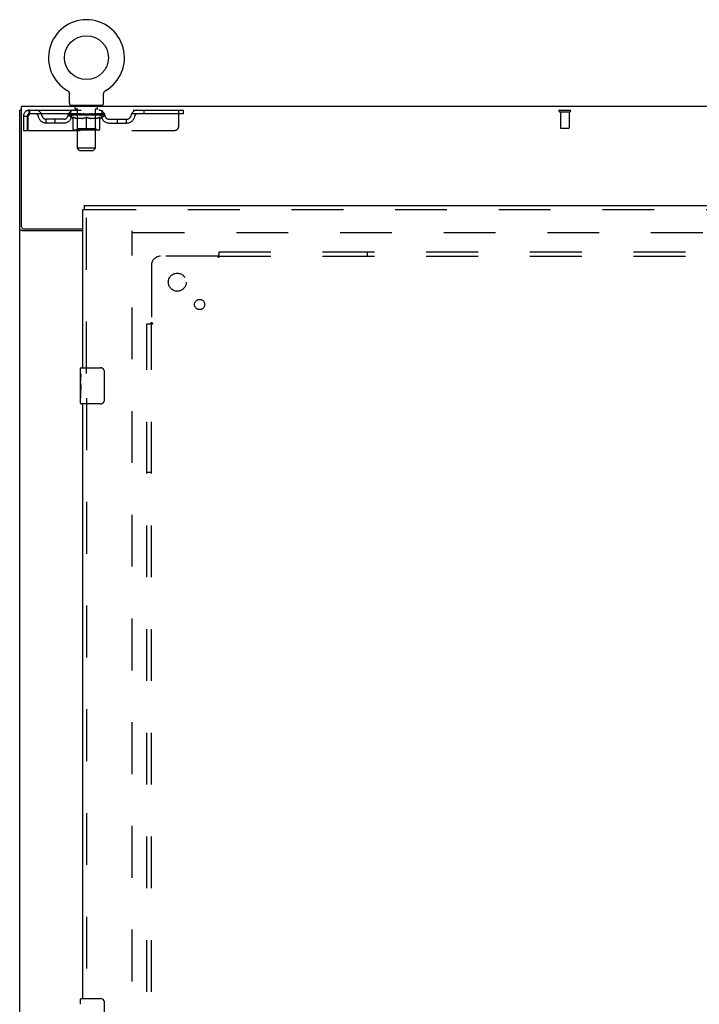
# Model space of a CAD drawing. Header units: inches. Extents: x 0 to 262, y 0 to 169.
# Tile 11 of 74: x 48 to 67, y 96 to 124. Entities that reach past the tile are written whole.
import ezdxf

# ---------------------------------------------------------------- set-up
doc = ezdxf.new("R2010")
doc.units = ezdxf.units.IN
doc.header["$LTSCALE"] = 14.384615
doc.header["$MEASUREMENT"] = 0
doc.linetypes.add('HIDDEN', pattern=[0.2, 0.1, -0.1])
doc.layers.get('0').update_dxf_attribs({"linetype": 'CONTINUOUS'})
for name, color, linetype in [('DEFAULT_2', 8, 'HIDDEN'), ('LEFTHAND_DOOR_ASSEMBLY', 7, 'CONTINUOUS'), ('SUBPANEL', 7, 'CONTINUOUS')]:
    doc.layers.add(name, color=color, linetype=linetype)

msp = doc.modelspace()

# ---------------------------------------------------------------- linework, layer by layer
at = {"color": 7, "linetype": 'Continuous'}
for p, q in [((49.548, 121.805), (49.548, 121.805)), ((49.548, 121.805), (49.551, 121.803)), ((49.551, 121.803), (49.553, 121.801)), ((49.553, 121.801), (49.555, 121.8)), ((49.555, 121.8), (49.559, 121.798)), ((49.558, 121.798), (49.562, 121.795)), ((49.562, 121.795), (49.565, 121.792)), ((49.565, 121.792), (49.569, 121.789)), ((49.569, 121.789), (49.572, 121.786)), ((49.572, 121.786), (49.575, 121.783)), ((49.575, 121.783), (49.578, 121.78)), ((49.578, 121.78), (49.58, 121.777)), ((49.58, 121.777), (49.583, 121.773)), ((49.583, 121.773), (49.586, 121.77)), ((49.586, 121.77), (49.588, 121.766)), ((49.588, 121.766), (49.591, 121.763)), ((49.591, 121.763), (49.593, 121.759)), ((49.593, 121.759), (49.595, 121.755)), ((49.595, 121.755), (49.597, 121.751)), ((49.597, 121.751), (49.599, 121.747)), ((49.599, 121.747), (49.6, 121.743)), ((49.6, 121.743), (49.602, 121.739)), ((49.602, 121.739), (49.603, 121.735)), ((49.603, 121.735), (49.604, 121.731)), ((49.609, 121.448), (49.609, 121.697)), ((50.559, 121.697), (50.559, 121.701)), ((50.559, 121.448), (50.559, 121.697)), ((50.563, 121.727), (50.564, 121.731)), ((50.564, 121.731), (50.565, 121.735)), ((50.565, 121.735), (50.566, 121.739)), ((50.566, 121.739), (50.568, 121.743)), ((50.568, 121.743), (50.57, 121.747)), ((50.569, 121.747), (50.571, 121.751)), ((50.571, 121.751), (50.573, 121.755)), ((50.573, 121.755), (50.575, 121.759)), ((50.575, 121.759), (50.578, 121.763)), ((50.578, 121.763), (50.58, 121.766)), ((50.58, 121.766), (50.582, 121.77)), ((50.582, 121.77), (50.585, 121.773)), ((50.585, 121.773), (50.588, 121.777)), ((50.588, 121.777), (50.59, 121.78)), ((50.59, 121.78), (50.593, 121.783)), ((50.593, 121.783), (50.596, 121.786)), ((50.596, 121.786), (50.6, 121.789)), ((50.6, 121.789), (50.603, 121.792)), ((50.603, 121.792), (50.606, 121.795)), ((50.606, 121.795), (50.61, 121.798)), ((50.61, 121.798), (50.613, 121.8)), ((50.613, 121.8), (50.615, 121.801)), ((50.613, 121.8), (50.615, 121.801)), ((50.615, 121.801), (50.617, 121.803)), ((50.617, 121.803), (50.62, 121.805)), ((50.62, 121.805), (50.62, 121.805)), ((49.647, 121.388), (49.647, 121.358)), ((50.522, 121.388), (49.647, 121.388)), ((50.522, 121.388), (50.522, 121.358)), ((48.282, 121.254), (48.23, 121.254))]:
    msp.add_line(p, q, dxfattribs=at)
at = {"color": 3, "linetype": 'Continuous'}
for p, q in [((48.282, 118.022), (48.282, 121.358)), ((125.928, 121.358), (48.282, 121.358)), ((48.23, 53.462), (48.23, 121.254)), ((49.98, 117.91), (48.3, 117.91)), ((48.342, 117.962), (49.98, 117.962))]:
    msp.add_line(p, q, dxfattribs=at)
at = {"color": 7, "linetype": 'Continuous'}
for points in [[(49.604, 121.731), (49.606, 121.727), (49.606, 121.723), (49.607, 121.718), (49.608, 121.714), (49.608, 121.71), (49.609, 121.705), (49.609, 121.701), (49.609, 121.697)], [(49.609, 121.705), (49.609, 121.701), (49.609, 121.697)], [(50.559, 121.701), (50.559, 121.705), (50.56, 121.71), (50.56, 121.714), (50.561, 121.718), (50.562, 121.723), (50.563, 121.727)], [(50.559, 121.701), (50.559, 121.705), (50.56, 121.71), (50.56, 121.714), (50.561, 121.718)]]:
    msp.add_lwpolyline(points, dxfattribs=at)
at = {"color": 3, "linetype": 'Continuous'}
msp.add_lwpolyline([(48.3, 117.91), (48.298, 117.912), (48.295, 117.913), (48.293, 117.915), (48.289, 117.916), (48.286, 117.918), (48.282, 117.919), (48.278, 117.921), (48.274, 117.922), (48.27, 117.923), (48.266, 117.925), (48.262, 117.926), (48.258, 117.927), (48.254, 117.929), (48.251, 117.93), (48.248, 117.932), (48.245, 117.933), (48.242, 117.935), (48.239, 117.936), (48.237, 117.938), (48.235, 117.94), (48.234, 117.941), (48.232, 117.943), (48.231, 117.945), (48.231, 117.947), (48.23, 117.949), (48.23, 117.951)], dxfattribs=at)
at = {"color": 7, "linetype": 'Continuous'}
msp.add_circle((50.084, 122.712), 0.609, dxfattribs=at)
for centre, radius, start, end in [((50.084, 122.712), 1.054, 300.3993, 239.6007), ((49.669, 121.448), 0.06, 180, 270), ((50.499, 121.448), 0.06, 270, 360)]:
    msp.add_arc(centre, radius, start, end, dxfattribs=at)
at = {"color": 3, "linetype": 'Continuous'}
msp.add_arc((48.342, 118.022), 0.06, 180, 270, dxfattribs=at)
at = {"layer": 'DEFAULT_2', "color": 8, "linetype": 'HIDDEN'}
for p, q in [((49.548, 121.805), (49.548, 121.805)), ((49.553, 121.801), (49.555, 121.8)), ((50.62, 121.805), (50.62, 121.805)), ((49.739, 121.388), (49.739, 121.358)), ((49.774, 121.298), (49.774, 121.378)), ((50.394, 121.298), (50.394, 121.378)), ((50.429, 121.388), (50.429, 121.358)), ((48.334, 121.087), (48.334, 120.692)), ((48.334, 121.087), (48.438, 121.087)), ((48.438, 121.087), (48.438, 120.692)), ((48.468, 120.692), (48.468, 121.087)), ((48.501, 121.254), (48.501, 121.15)), ((48.501, 121.254), (52.772, 121.254)), ((52.772, 121.15), (48.501, 121.15)), ((49.578, 121.113), (49.578, 121.15)), ((49.705, 121.024), (49.578, 121.113)), ((50.59, 121.113), (49.578, 121.113)), ((49.586, 121.145), (49.586, 121.15)), ((49.592, 121.142), (49.592, 121.145)), ((49.592, 121.142), (50.576, 121.142)), ((49.6, 121.142), (49.6, 121.145)), ((49.6, 121.142), (49.6, 121.145)), ((49.608, 121.145), (49.608, 121.15)), ((49.621, 121.142), (49.621, 121.145)), ((49.623, 121.142), (49.623, 121.145)), ((49.646, 121.145), (49.646, 121.15)), ((49.647, 121.15), (49.647, 121.254)), ((49.657, 121.142), (49.657, 121.145)), ((49.659, 121.142), (49.659, 121.145)), ((49.823, 121.145), (49.662, 121.145)), ((49.696, 121.145), (49.696, 121.15)), ((49.697, 121.142), (49.697, 121.145)), ((49.698, 121.142), (49.698, 121.145)), ((49.7, 121.142), (49.7, 121.145)), ((49.705, 121.024), (49.714, 121.024)), ((49.706, 121.142), (49.706, 121.145)), ((49.706, 121.142), (49.706, 121.145)), ((49.709, 121.142), (49.709, 121.145)), ((49.712, 121.142), (49.712, 121.145)), ((49.714, 120.733), (49.714, 121.058)), ((49.715, 121.142), (49.715, 121.145)), ((49.726, 121.142), (49.726, 121.145)), ((49.741, 121.142), (49.741, 121.147)), ((49.741, 121.142), (49.741, 121.145)), ((49.757, 121.142), (49.757, 121.145)), ((49.759, 121.145), (49.759, 121.15)), ((49.766, 121.142), (49.766, 121.145)), ((49.77, 121.142), (49.77, 121.145)), ((49.777, 121.142), (49.777, 121.145)), ((49.843, 121.288), (49.784, 121.288)), ((49.786, 121.142), (49.786, 121.148)), ((49.799, 121.142), (49.799, 121.145)), ((49.801, 121.142), (49.801, 121.145)), ((49.823, 121.142), (49.823, 121.145)), ((49.876, 121.145), (49.827, 121.145)), ((49.971, 121.024), (49.827, 121.024)), ((49.831, 121.145), (49.831, 121.15)), ((49.834, 120.736), (49.834, 121.11)), ((49.835, 120.198), (49.835, 121.278)), ((49.836, 121.142), (49.836, 121.145)), ((49.84, 121.142), (49.84, 121.145)), ((49.845, 121.142), (49.845, 121.149)), ((49.848, 121.142), (49.848, 121.145)), ((49.857, 121.142), (49.857, 121.145)), ((49.876, 121.142), (49.876, 121.145)), ((49.936, 121.145), (49.889, 121.145)), ((49.905, 121.142), (49.905, 121.145)), ((49.911, 121.145), (49.911, 121.15)), ((49.914, 121.142), (49.914, 121.145)), ((49.916, 121.142), (49.916, 121.15)), ((49.918, 121.142), (49.918, 121.145)), ((49.924, 121.142), (49.924, 121.145)), ((49.936, 121.142), (49.936, 121.145)), ((50, 121.145), (49.957, 121.145)), ((49.967, 121.142), (49.967, 121.145)), ((49.993, 121.145), (50.084, 121.15)), ((49.996, 121.145), (49.996, 121.15)), ((49.997, 121.15), (49.996, 121.15)), ((49.997, 121.145), (49.997, 121.15)), ((49.997, 121.142), (49.997, 121.145)), ((50, 121.142), (50, 121.145)), ((50.001, 121.142), (50.001, 121.145)), ((50.001, 121.142), (50.001, 121.145)), ((50.067, 121.145), (50.029, 121.145)), ((50.033, 121.142), (50.033, 121.145)), ((50.067, 121.142), (50.067, 121.145)), ((50.082, 121.145), (50.082, 121.145)), ((50.082, 121.142), (50.082, 121.145)), ((50.082, 121.142), (50.082, 121.145)), ((50.084, 121.145), (50.084, 121.15)), ((50.084, 120.704), (50.084, 121.059)), ((50.086, 121.142), (50.086, 121.145)), ((50.086, 121.142), (50.086, 121.145)), ((50.086, 121.145), (50.086, 121.145)), ((50.088, 121.145), (50.139, 121.145)), ((50.101, 121.142), (50.101, 121.145)), ((50.114, 121.145), (50.114, 121.148)), ((50.114, 121.148), (50.176, 121.145)), ((50.131, 121.145), (50.131, 121.147)), ((50.135, 121.142), (50.135, 121.145)), ((50.167, 121.142), (50.167, 121.145)), ((50.168, 121.142), (50.168, 121.145)), ((50.168, 121.142), (50.168, 121.145)), ((50.168, 121.145), (50.211, 121.145)), ((50.172, 121.145), (50.172, 121.15)), ((50.172, 121.145), (50.172, 121.15)), ((50.172, 121.15), (50.172, 121.15)), ((50.172, 121.142), (50.172, 121.145)), ((50.341, 121.024), (50.197, 121.024)), ((50.201, 121.142), (50.201, 121.145)), ((50.232, 121.142), (50.232, 121.145)), ((50.232, 121.145), (50.279, 121.145)), ((50.244, 121.142), (50.244, 121.145)), ((50.25, 121.142), (50.25, 121.145)), ((50.252, 121.142), (50.252, 121.15)), ((50.254, 121.142), (50.254, 121.145)), ((50.257, 121.145), (50.257, 121.15)), ((50.263, 121.142), (50.263, 121.145)), ((50.292, 121.142), (50.292, 121.145)), ((50.292, 121.145), (50.341, 121.145)), ((50.311, 121.142), (50.311, 121.145)), ((50.32, 121.142), (50.32, 121.145)), ((50.323, 121.142), (50.323, 121.149)), ((50.384, 121.288), (50.325, 121.288)), ((50.328, 121.142), (50.328, 121.145)), ((50.332, 121.142), (50.332, 121.145)), ((50.333, 120.198), (50.333, 121.278)), ((50.334, 120.736), (50.334, 121.11)), ((50.337, 121.145), (50.337, 121.15)), ((50.345, 121.142), (50.345, 121.145)), ((50.345, 121.145), (50.506, 121.145)), ((50.367, 121.142), (50.367, 121.145)), ((50.37, 121.142), (50.37, 121.145)), ((50.382, 121.142), (50.382, 121.148)), ((50.391, 121.142), (50.391, 121.145)), ((50.398, 121.142), (50.398, 121.145)), ((50.402, 121.142), (50.402, 121.145)), ((50.409, 121.145), (50.409, 121.15)), ((50.411, 121.142), (50.411, 121.145)), ((50.427, 121.142), (50.427, 121.147)), ((50.427, 121.142), (50.427, 121.145)), ((50.442, 121.142), (50.442, 121.145)), ((50.453, 121.142), (50.453, 121.145)), ((50.455, 120.733), (50.455, 121.058)), ((50.455, 121.024), (50.463, 121.024)), ((50.457, 121.142), (50.457, 121.145)), ((50.459, 121.142), (50.459, 121.145)), ((50.462, 121.142), (50.462, 121.145)), ((50.462, 121.142), (50.462, 121.145)), ((50.463, 121.024), (50.59, 121.113)), ((50.468, 121.142), (50.468, 121.145)), ((50.47, 121.142), (50.47, 121.145)), ((50.471, 121.142), (50.471, 121.145)), ((50.472, 121.145), (50.472, 121.15)), ((50.509, 121.142), (50.509, 121.145)), ((50.511, 121.142), (50.511, 121.145)), ((50.522, 121.15), (50.522, 121.254)), ((50.522, 121.145), (50.522, 121.15)), ((50.545, 121.142), (50.545, 121.145)), ((50.547, 121.142), (50.547, 121.145)), ((50.56, 121.145), (50.56, 121.15)), ((50.568, 121.142), (50.568, 121.145)), ((50.569, 121.142), (50.569, 121.145)), ((50.576, 121.142), (50.576, 121.145)), ((50.583, 121.145), (50.583, 121.15)), ((50.59, 121.113), (50.59, 121.15)), ((51.672, 121.254), (51.672, 121.15)), ((52.647, 120.817), (52.647, 121.254)), ((52.772, 121.254), (52.772, 121.15)), ((63.22, 121.254), (63.504, 121.254)), ((63.22, 121.211), (63.504, 121.211)), ((63.238, 121.211), (63.238, 120.764)), ((63.486, 121.211), (63.486, 120.764)), ((48.969, 120.899), (48.969, 121.003)), ((49.452, 121.003), (48.969, 121.003)), ((49.452, 120.899), (48.969, 120.899)), ((49.219, 120.899), (49.219, 121.003)), ((50.716, 121.003), (51.199, 121.003)), ((50.716, 120.899), (51.199, 120.899)), ((50.949, 120.899), (50.949, 121.003)), ((51.199, 120.899), (51.199, 121.003)), ((63.248, 120.754), (63.476, 120.754)), ((48.334, 120.692), (48.438, 120.692)), ((48.468, 120.692), (52.522, 120.692)), ((50.425, 120.704), (49.743, 120.704)), ((49.834, 120.736), (49.802, 120.704)), ((50.334, 120.736), (49.834, 120.736)), ((50.334, 120.736), (50.366, 120.704)), ((49.895, 120.138), (49.835, 120.198)), ((50.333, 120.198), (49.835, 120.198)), ((49.895, 120.138), (50.273, 120.138)), ((50.273, 120.138), (50.333, 120.198)), ((51.355, 56.806), (51.355, 117.91)), ((51.369, 117.858), (85.459, 117.858))]:
    msp.add_line(p, q, dxfattribs=at)
for points in [[(48.501, 121.254), (48.499, 121.253), (48.496, 121.25), (48.494, 121.245), (48.492, 121.238), (48.489, 121.229), (48.487, 121.218), (48.485, 121.205), (48.482, 121.191), (48.48, 121.176), (48.477, 121.16), (48.475, 121.142), (48.473, 121.124), (48.47, 121.106), (48.468, 121.087)], [(48.501, 121.15), (48.499, 121.15), (48.496, 121.149), (48.494, 121.147), (48.492, 121.144), (48.489, 121.14), (48.487, 121.136), (48.485, 121.132), (48.482, 121.126), (48.48, 121.121), (48.477, 121.114), (48.475, 121.108), (48.473, 121.101), (48.47, 121.094), (48.468, 121.087)], [(49.714, 121.058), (49.734, 121.05), (49.754, 121.043), (49.774, 121.037), (49.794, 121.032), (49.814, 121.027), (49.833, 121.024)], [(49.827, 121.024), (49.809, 121.027), (49.79, 121.032), (49.771, 121.037), (49.752, 121.043), (49.733, 121.05), (49.714, 121.058)], [(49.963, 121.024), (49.983, 121.027), (50.003, 121.032), (50.023, 121.037), (50.043, 121.043), (50.063, 121.051), (50.084, 121.059)], [(50.084, 121.057), (50.065, 121.05), (50.045, 121.043), (50.027, 121.037), (50.008, 121.032), (49.99, 121.027), (49.971, 121.024)], [(50.084, 121.059), (50.105, 121.051), (50.125, 121.043), (50.145, 121.037), (50.165, 121.032), (50.185, 121.027), (50.205, 121.024)], [(50.197, 121.024), (50.178, 121.027), (50.16, 121.032), (50.141, 121.037), (50.122, 121.043), (50.103, 121.05), (50.084, 121.057)], [(50.335, 121.024), (50.354, 121.027), (50.374, 121.032), (50.394, 121.037), (50.414, 121.043), (50.434, 121.05), (50.455, 121.058)], [(50.455, 121.058), (50.435, 121.05), (50.416, 121.043), (50.397, 121.037), (50.378, 121.032), (50.359, 121.027), (50.341, 121.024)]]:
    msp.add_lwpolyline(points, dxfattribs=at)
for centre, radius, start, end in [((49.764, 121.378), 0.01, 0, 90), ((49.784, 121.298), 0.01, 180, 270), ((50.384, 121.298), 0.01, 270, 360), ((50.404, 121.378), 0.01, 90, 180), ((48.501, 121.087), 0.167, 90, 180), ((48.501, 121.087), 0.063, 90, 180), ((48.68, 121.087), 0.167, 8.0716, 90), ((48.681, 121.088), 0.0625, 7.9863, 90), ((48.969, 121.128), 0.229, 187.9863, 270), ((48.969, 121.128), 0.125, 188.0716, 270), ((49.452, 121.128), 0.125, 270, 351.9284), ((49.452, 121.128), 0.229, 270, 352.0137), ((49.742, 121.087), 0.167, 90, 171.9284), ((49.741, 121.088), 0.0625, 90, 172.0137), ((49.802, 121.11), 0.0318, 0, 90), ((49.825, 121.278), 0.01, 0, 90), ((50.343, 121.278), 0.01, 90, 180), ((50.366, 121.11), 0.0318, 90, 180), ((50.427, 121.087), 0.167, 8.0716, 90), ((50.427, 121.088), 0.0625, 7.9863, 90), ((50.716, 121.128), 0.229, 187.9863, 270), ((50.716, 121.128), 0.125, 188.0716, 270), ((51.199, 121.128), 0.125, 270, 351.9284), ((51.199, 121.128), 0.229, 270, 352.0137), ((51.488, 121.087), 0.167, 90, 171.9284), ((51.487, 121.088), 0.0625, 90, 172.0137), ((63.22, 121.233), 0.0215, 90, 270), ((63.504, 121.233), 0.0215, 270, 90), ((52.522, 120.817), 0.125, 270, 360), ((63.248, 120.764), 0.01, 180, 270), ((63.476, 120.764), 0.01, 270, 360), ((49.743, 120.733), 0.0296, 180, 270), ((50.425, 120.733), 0.0296, 270, 360)]:
    msp.add_arc(centre, radius, start, end, dxfattribs=at)
for centre, major_axis, ratio, start_param, end_param in [((50.084, 121.15), (0.506, 0.005), 0.05963, 2.96643, 3.140963), ((49.562, 121.141), (0.158, 0), 0.060556, 0.430652, 1.470503), ((50.084, 121.15), (0.506, 0), 0.060556, -3.141593, -2.96706), ((49.562, 121.135), (0.158, 0.002), 0.05963, 1.376596, 1.469874), ((50.084, 121.15), (0.506, 0.011), 0.05688, 2.791345, 2.965878), ((49.543, 121.141), (0.158, 0.002), 0.05963, 0.25549, 1.295341), ((49.597, 121.141), (0.158, -0.002), 0.05963, 0.605815, 1.645666), ((50.084, 121.15), (0.506, -0.005), 0.05963, -2.96643, -2.791898), ((49.597, 121.135), (0.158, 0), 0.060556, 1.551758, 1.645036), ((49.543, 121.135), (0.158, 0.003), 0.05688, 1.20151, 1.294789), ((49.598, 121.137), (0.131, 0.001), 0.05963, 1.065228, 1.614276), ((49.582, 121.137), (0.131, 0.003), 0.05688, 0.890143, 1.43919), ((49.629, 121.137), (0.131, 0), 0.060556, 1.240391, 1.789438), ((50.084, 121.15), (0.506, 0.015), 0.052395, 2.616403, 2.790936), ((49.54, 121.141), (0.158, 0.003), 0.05688, 0.080405, 1.120256), ((49.647, 121.141), (0.158, -0.003), 0.05688, 0.7809, 1.820751), ((50.084, 121.15), (0.506, -0.011), 0.05688, -2.791345, -2.616812), ((49.647, 121.135), (0.158, -0.002), 0.05963, 1.72692, 1.820198), ((49.54, 121.135), (0.158, 0.005), 0.052395, 1.026568, 1.119847), ((49.582, 121.137), (0.131, 0.004), 0.052395, 0.715201, 1.264248), ((49.673, 121.137), (0.131, -0.001), 0.05963, 1.415553, 1.9646), ((50.084, 121.15), (0.506, 0.02), 0.046319, 2.441654, 2.616187), ((49.711, 121.141), (0.158, -0.005), 0.052395, 0.955842, 1.995693), ((49.553, 121.141), (0.158, 0.005), 0.052395, -0.094537, 0.945314), ((50.084, 121.15), (0.506, -0.015), 0.052395, -2.616403, -2.44187), ((49.711, 121.135), (0.158, -0.003), 0.05688, 1.902006, 1.995284), ((49.553, 121.135), (0.158, 0.006), 0.046319, 0.851819, 0.945098), ((49.597, 121.137), (0.131, 0.005), 0.046319, 0.540452, 1.089499), ((49.73, 121.137), (0.131, -0.003), 0.05688, 1.590638, 2.139686), ((50.084, 121.15), (0.506, 0.024), 0.038841, 2.267123, 2.441656), ((49.785, 121.141), (0.158, -0.006), 0.046319, 1.130591, 2.170442), ((49.583, 121.141), (0.158, 0.006), 0.046319, -0.269286, 0.770565), ((50.084, 121.15), (0.506, -0.02), 0.046319, -2.441654, -2.267121), ((49.785, 121.135), (0.158, -0.005), 0.052395, 2.076947, 2.170226), ((49.583, 121.135), (0.158, 0.007), 0.038841, 0.677289, 0.770567), ((49.626, 121.137), (0.131, 0.006), 0.038841, 0.365921, 0.914969), ((49.798, 121.137), (0.131, -0.004), 0.052395, 1.76558, 2.314627), ((50.084, 121.15), (0.506, 0.027), 0.030195, 2.09281, 2.267343), ((49.869, 121.141), (0.158, -0.007), 0.038841, 1.305122, 2.344973), ((49.628, 121.141), (0.158, 0.007), 0.038841, -0.443817, 0.596034), ((50.084, 121.15), (0.506, -0.024), 0.038841, -2.267123, -2.092591), ((49.869, 121.135), (0.158, -0.006), 0.046319, 2.251696, 2.344975), ((49.628, 121.135), (0.158, 0.008), 0.030195, 0.502975, 0.596254), ((49.67, 121.137), (0.131, 0.007), 0.030195, 0.191608, 0.740655), ((49.874, 121.137), (0.131, -0.005), 0.046319, 1.940329, 2.489376), ((49.687, 121.141), (0.158, 0.008), 0.030195, -0.61813, 0.421721), ((50.084, 121.15), (0.506, 0.029), 0.020645, 1.918687, 2.09322), ((49.959, 121.141), (0.158, -0.008), 0.030195, 1.479435, 2.519286), ((50.084, 121.15), (0.506, -0.027), 0.030195, -2.09281, -1.918277), ((49.959, 121.135), (0.158, -0.007), 0.038841, 2.426227, 2.519505), ((49.687, 121.135), (0.158, 0.009), 0.020645, 0.328852, 0.422131), ((49.726, 121.137), (0.131, 0.007), 0.020645, 0.017485, 0.566532), ((49.957, 121.137), (0.131, -0.006), 0.038841, 2.11486, 2.663907), ((49.757, 121.141), (0.158, 0.009), 0.020645, -0.792253, 0.247598), ((50.084, 121.15), (0.506, 0.03), 0.010478, 1.744704, 1.919237), ((50.054, 121.141), (0.158, -0.009), 0.020645, 1.653558, 2.693409), ((50.084, 121.15), (0.506, -0.029), 0.020645, -1.918687, -1.744154), ((50.054, 121.135), (0.158, -0.008), 0.030195, 2.60054, 2.693819), ((49.757, 121.135), (0.158, 0.009), 0.010478, 0.154869, 0.248148), ((49.793, 121.137), (0.131, 0.008), 0.010478, 6.126688, 6.675735), ((50.043, 121.137), (0.131, -0.007), 0.030195, 2.289173, 2.83822), ((49.838, 121.141), (0.158, 0.009), 0.010478, -0.966236, -0.000846), ((50.149, 121.141), (0.158, -0.009), 0.010478, 1.827541, 2.867392), ((50.084, 121.15), (0.506, -0.03), 0.010478, -1.744704, -1.563007), ((50.149, 121.135), (0.158, -0.009), 0.020645, 2.774664, 2.867942), ((50.131, 121.137), (0.131, -0.007), 0.020645, 2.463296, 3.012344), ((50.02, 121.141), (0.158, 0.009), 0.010478, 0.274201, 1.314052), ((49.951, 121.137), (0.131, 0.008), 0.010478, -0.000483, 0.504314), ((49.926, 121.135), (0.158, 0.009), 0.010478, 0.099668, 0.192946), ((50.084, 121.15), (0.506, 0.03), 0.010478, -1.571421, -1.396888), ((50.242, 121.135), (0.158, -0.009), 0.010478, 2.74231, 2.948646), ((50.217, 121.137), (0.131, -0.008), 0.010478, 2.637279, 3.14189), ((50.115, 121.141), (0.158, 0.009), 0.020645, 0.448184, 1.488034), ((50.037, 121.137), (0.131, 0.007), 0.020645, 0.129249, 0.678296), ((50.02, 121.135), (0.158, 0.009), 0.020645, 0.273651, 0.366929), ((50.084, 121.15), (0.506, 0.029), 0.020645, -1.397439, -1.222906), ((50.33, 121.141), (0.158, -0.009), 0.010478, -3.140747, -2.175357), ((50.084, 121.15), (0.506, -0.03), 0.010478, 1.222355, 1.396888), ((50.209, 121.141), (0.158, 0.008), 0.030195, 0.622307, 1.662158), ((50.125, 121.137), (0.131, 0.007), 0.030195, 0.303372, 0.852419), ((50.376, 121.137), (0.131, -0.008), 0.010478, 2.749043, 3.29809), ((50.411, 121.141), (0.158, -0.009), 0.020645, 2.893995, 3.933846), ((50.115, 121.135), (0.158, 0.008), 0.030195, 0.447774, 0.541052), ((50.411, 121.135), (0.158, -0.009), 0.010478, 2.893445, 2.986723), ((50.084, 121.15), (0.506, 0.027), 0.030195, -1.223315, -1.048783), ((50.084, 121.15), (0.506, -0.029), 0.020645, 1.048373, 1.222906), ((50.299, 121.141), (0.158, 0.007), 0.038841, 0.79662, 1.836471), ((50.211, 121.137), (0.131, 0.006), 0.038841, 0.477686, 1.026733), ((50.442, 121.137), (0.131, -0.007), 0.020645, 2.57506, 3.124108), ((50.482, 121.141), (0.158, -0.008), 0.030195, 2.719872, 3.759723), ((50.383, 121.141), (0.158, 0.006), 0.046319, 0.971151, 2.011002), ((50.209, 121.135), (0.158, 0.007), 0.038841, 0.622087, 0.715366), ((50.482, 121.135), (0.158, -0.009), 0.020645, 2.719462, 2.812741), ((50.084, 121.15), (0.506, 0.024), 0.038841, -1.049002, -0.874469), ((50.084, 121.15), (0.506, -0.027), 0.030195, 0.87425, 1.048783), ((50.294, 121.137), (0.131, 0.005), 0.046319, 0.652216, 1.201263), ((50.457, 121.141), (0.158, 0.005), 0.052395, 1.1459, 2.185751), ((50.498, 121.137), (0.131, -0.007), 0.030195, 2.400937, 2.949985), ((50.54, 121.141), (0.158, -0.007), 0.038841, 2.545558, 3.585409), ((50.37, 121.137), (0.131, 0.004), 0.052395, 0.826965, 1.376012), ((50.299, 121.135), (0.158, 0.006), 0.046319, 0.796618, 0.889896), ((50.54, 121.135), (0.158, -0.008), 0.030195, 2.545339, 2.638617), ((50.521, 121.141), (0.158, 0.003), 0.05688, 1.320842, 2.360692), ((50.084, 121.15), (0.506, 0.02), 0.046319, -0.874471, -0.699939), ((50.084, 121.15), (0.506, -0.024), 0.038841, 0.699936, 0.874469), ((50.585, 121.141), (0.158, -0.006), 0.046319, 2.371028, 3.410879), ((50.542, 121.137), (0.131, -0.006), 0.038841, 2.226624, 2.775671), ((50.571, 121.141), (0.158, 0.002), 0.05963, 1.495927, 2.535778), ((50.438, 121.137), (0.131, 0.003), 0.05688, 1.001907, 1.550954), ((50.615, 121.141), (0.158, -0.005), 0.052395, 2.196279, 3.23613), ((50.383, 121.135), (0.158, 0.005), 0.052395, 0.971367, 1.064645), ((50.571, 121.137), (0.131, -0.005), 0.046319, 2.052093, 2.601141), ((50.606, 121.141), (0.158, 0), 0.060556, 1.671089, 2.71094), ((50.585, 121.135), (0.158, -0.007), 0.038841, 2.371026, 2.464304), ((50.629, 121.141), (0.158, -0.003), 0.05688, 2.021337, 3.061188), ((50.084, 121.15), (0.506, 0.015), 0.052395, -0.699723, -0.52519), ((50.084, 121.15), (0.506, -0.02), 0.046319, 0.525406, 0.699939), ((50.626, 121.141), (0.158, -0.002), 0.05963, 1.846251, 2.886102), ((50.495, 121.137), (0.131, 0.001), 0.05963, 1.176993, 1.72604), ((50.586, 121.137), (0.131, -0.004), 0.052395, 1.877344, 2.426392), ((50.539, 121.137), (0.131, 0), 0.060556, 1.352155, 1.901202), ((50.586, 121.137), (0.131, -0.003), 0.05688, 1.702402, 2.25145), ((50.57, 121.137), (0.131, -0.001), 0.05963, 1.527317, 2.076364), ((50.457, 121.135), (0.158, 0.003), 0.05688, 1.146309, 1.239587), ((50.615, 121.135), (0.158, -0.006), 0.046319, 2.196495, 2.289773), ((50.084, 121.15), (0.506, 0.011), 0.05688, -0.524781, -0.350248), ((50.084, 121.15), (0.506, -0.015), 0.052395, 0.350657, 0.52519), ((50.521, 121.135), (0.158, 0.002), 0.05963, 1.321394, 1.414673), ((50.629, 121.135), (0.158, -0.005), 0.052395, 2.021746, 2.115024), ((50.084, 121.15), (0.506, 0.005), 0.05963, -0.349695, -0.175162), ((50.084, 121.15), (0.506, -0.011), 0.05688, 0.175715, 0.350248), ((50.571, 121.135), (0.158, 0), 0.060556, 1.496556, 1.589835), ((50.626, 121.135), (0.158, -0.003), 0.05688, 1.846804, 1.940083), ((50.606, 121.135), (0.158, -0.002), 0.05963, 1.671719, 1.764997), ((50.084, 121.15), (0.506, 0), 0.060556, -0.174533, 0), ((50.084, 121.15), (0.506, -0.005), 0.05963, 0.000629, 0.175162)]:
    msp.add_ellipse(centre, major_axis=major_axis, ratio=ratio, start_param=start_param, end_param=end_param, dxfattribs=at)
at = {"layer": 'LEFTHAND_DOOR_ASSEMBLY', "color": 7, "linetype": 'Continuous'}
for p, q in [((50.022, 118.608), (50.022, 118.504)), ((49.98, 118.504), (50.022, 118.504)), ((49.92, 113.947), (49.92, 114.093)), ((49.92, 113.69), (49.92, 113.947)), ((49.935, 114.108), (50.475, 114.108)), ((50.575, 114.008), (50.575, 113.208)), ((49.926, 113.891), (49.92, 113.891)), ((49.92, 113.723), (49.927, 113.723)), ((49.92, 113.123), (49.92, 113.687)), ((49.922, 113.66), (49.92, 113.66)), ((49.927, 113.723), (49.927, 113.86)), ((49.92, 113.529), (49.926, 113.529)), ((49.92, 113.493), (49.927, 113.493)), ((49.92, 113.43), (49.927, 113.43)), ((49.927, 113.262), (49.927, 113.493)), ((49.92, 113.262), (49.927, 113.262)), ((50.475, 113.108), (49.935, 113.108)), ((49.92, 96.447), (49.92, 96.593)), ((49.935, 96.608), (50.475, 96.608)), ((50.575, 96.508), (50.575, 95.708))]:
    msp.add_line(p, q, dxfattribs=at)
at = {"layer": 'LEFTHAND_DOOR_ASSEMBLY', "color": 3, "linetype": 'Continuous'}
for p, q in [((50.022, 118.608), (86.126, 118.608)), ((49.98, 114.108), (49.98, 118.504)), ((49.98, 96.608), (49.98, 113.108))]:
    msp.add_line(p, q, dxfattribs=at)
at = {"layer": 'LEFTHAND_DOOR_ASSEMBLY', "color": 8, "linetype": 'HIDDEN'}
for p, q in [((50.022, 118.504), (86.126, 118.504)), ((50.084, 113.953), (50.084, 118.504)), ((50.084, 113.263), (50.084, 96.453))]:
    msp.add_line(p, q, dxfattribs=at)
at = {"layer": 'LEFTHAND_DOOR_ASSEMBLY', "color": 7, "linetype": 'Continuous'}
for points in [[(49.92, 113.947), (49.92, 113.944), (49.921, 113.939), (49.921, 113.934), (49.923, 113.92)], [(49.923, 113.92), (49.924, 113.913), (49.925, 113.905), (49.925, 113.896)], [(50.568, 114.044), (50.57, 114.039), (50.572, 114.033), (50.573, 114.027), (50.574, 114.021), (50.575, 114.014), (50.575, 114.008)], [(49.92, 113.69), (49.92, 113.682), (49.921, 113.672), (49.921, 113.662)], [(49.921, 113.662), (49.924, 113.629), (49.925, 113.617), (49.926, 113.604), (49.927, 113.592), (49.927, 113.579), (49.927, 113.566), (49.927, 113.553), (49.927, 113.541), (49.926, 113.528), (49.925, 113.516), (49.924, 113.504)], [(49.925, 113.896), (49.926, 113.887), (49.927, 113.878), (49.927, 113.869), (49.927, 113.86)], [(50.575, 113.208), (50.575, 113.202), (50.574, 113.196), (50.573, 113.189), (50.572, 113.184), (50.57, 113.178), (50.568, 113.172)], [(50.568, 96.544), (50.57, 96.539), (50.572, 96.533), (50.573, 96.527), (50.574, 96.521), (50.575, 96.514), (50.575, 96.508)]]:
    msp.add_lwpolyline(points, dxfattribs=at)
for centre, radius, start, end in [((49.935, 114.093), 0.015, 90, 180), ((50.475, 114.008), 0.1, 21.1999, 90), ((49.935, 113.123), 0.015, 180, 270), ((50.475, 113.208), 0.1, 270, 338.8001), ((49.935, 96.593), 0.015, 90, 180), ((50.475, 96.508), 0.1, 21.1999, 90)]:
    msp.add_arc(centre, radius, start, end, dxfattribs=at)
msp.add_ellipse((50.183, 113.524), major_axis=(0.263, 0), ratio=0.432808, start_param=3.141593, end_param=3.321581, dxfattribs=at)
at = {"layer": 'SUBPANEL', "color": 8, "linetype": 'HIDDEN'}
for p, q in [((53.726, 117.202), (52.136, 117.202)), ((53.744, 117.221), (53.737, 117.213)), ((53.761, 117.327), (53.761, 117.24)), ((53.761, 117.327), (120.449, 117.327)), ((53.761, 117.161), (53.761, 117.24)), ((53.761, 117.202), (120.449, 117.202)), ((57.886, 117.202), (57.886, 117.327)), ((51.886, 116.952), (51.886, 115.362)), ((51.761, 59.389), (51.761, 115.327)), ((51.761, 115.327), (51.848, 115.327)), ((51.848, 115.327), (51.927, 115.327)), ((51.886, 59.389), (51.886, 115.327)), ((51.886, 111.202), (51.761, 111.202))]:
    msp.add_line(p, q, dxfattribs=at)
for points in [[(53.737, 117.213), (53.735, 117.211), (53.733, 117.209), (53.731, 117.207), (53.729, 117.205), (53.727, 117.204), (53.726, 117.202)], [(53.739, 117.183), (53.736, 117.187), (53.735, 117.19), (53.733, 117.192), (53.732, 117.194), (53.73, 117.196), (53.729, 117.198), (53.727, 117.2), (53.726, 117.202)], [(53.761, 117.24), (53.76, 117.238), (53.758, 117.236), (53.756, 117.233), (53.754, 117.231), (53.753, 117.229), (53.751, 117.227), (53.749, 117.226), (53.748, 117.224), (53.746, 117.222), (53.744, 117.221)], [(53.761, 117.161), (53.759, 117.162), (53.758, 117.162), (53.756, 117.163), (53.755, 117.164), (53.753, 117.165), (53.751, 117.167), (53.75, 117.168), (53.748, 117.169), (53.747, 117.171), (53.746, 117.173), (53.744, 117.174), (53.743, 117.176), (53.742, 117.178), (53.74, 117.18), (53.739, 117.183)], [(51.848, 115.327), (51.85, 115.329), (51.853, 115.33), (51.855, 115.332), (51.857, 115.334), (51.859, 115.336), (51.861, 115.337), (51.863, 115.339), (51.864, 115.341), (51.866, 115.342), (51.868, 115.344), (51.873, 115.349)], [(51.873, 115.349), (51.875, 115.351), (51.877, 115.353), (51.879, 115.355), (51.881, 115.357), (51.883, 115.359), (51.885, 115.361), (51.886, 115.362)], [(51.901, 115.352), (51.899, 115.353), (51.896, 115.355), (51.894, 115.356), (51.892, 115.358), (51.89, 115.359), (51.888, 115.361), (51.886, 115.362)], [(51.927, 115.327), (51.926, 115.329), (51.926, 115.33), (51.925, 115.332), (51.924, 115.334), (51.923, 115.335), (51.922, 115.337), (51.92, 115.338), (51.919, 115.34), (51.917, 115.341), (51.915, 115.343), (51.914, 115.344), (51.912, 115.345), (51.91, 115.347), (51.908, 115.348), (51.906, 115.349), (51.901, 115.352)]]:
    msp.add_lwpolyline(points, dxfattribs=at)
for centre, radius in [((52.605, 116.483), 0.25), ((53.224, 115.864), 0.141)]:
    msp.add_circle(centre, radius, dxfattribs=at)
msp.add_arc((52.136, 116.952), 0.25, 90, 180, dxfattribs=at)

doc.saveas('drawing.dxf')
